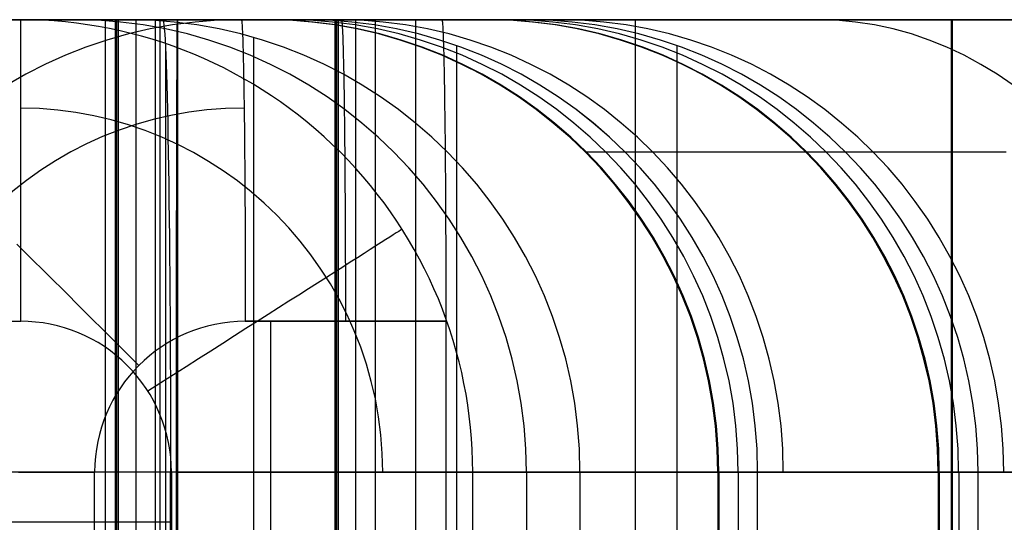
# Model space of a CAD drawing. Extents: x -879 to 919, y -7 to 33.
# Tile 4 of 66: x -843 to -804, y 13 to 33. Entities that reach past the tile are written whole.
import ezdxf

# ---------------------------------------------------------------- set-up
doc = ezdxf.new("R2010")
doc.units = 0
doc.layers.add('IGES_LEVEL_0', color=7, linetype='CONTINUOUS')

msp = doc.modelspace()

# ---------------------------------------------------------------- linework, layer by layer
at = {"layer": 'IGES_LEVEL_0'}
for p, q in [((-834.439, 33.426, 1460.457), (-861.271, 33.426, -92.538)), ((-826.44, 33.426, 1460.319), (-853.272, 33.426, -92.677)), ((-843.222, 33.426, -89.852), (-851.223, 33.426, -89.854)), ((-841.088, 33.426, 33.648), (-849.089, 33.426, 33.648)), ((-847.855, 33.426, 683.906), (-839.855, 33.426, 683.874)), ((-846.955, 33.426, 157.148), (-838.954, 33.426, 157.148)), ((-838.954, 33.426, 157.148), (-846.955, 33.426, 157.148)), ((-846.36, 33.426, 163.15), (-757.682, 33.426, 163.15)), ((-842.914, 33.426, 506.794), (-844.796, 33.426, 860.986)), ((-843.222, 33.426, -89.852), (-838.954, 33.426, 157.148)), ((-839.856, 33.426, 683.821), (-839.856, -6.574, 683.821)), ((-839.341, 33.426, 574.594), (-839.468, 33.426, 580.923)), ((-839.468, 33.426, 580.923), (-839.426, 33.426, 587.273)), ((-839.468, 33.426, 580.923), (-839.468, -6.574, 580.923)), ((-839.447, 33.426, 584.098), (-839.447, -6.574, 584.098)), ((-839.426, 33.426, 587.273), (-837.855, 33.426, 677.273)), ((-839.426, 33.426, 587.273), (-839.426, -6.574, 587.273)), ((-839.405, 33.426, 577.758), (-839.405, -6.574, 577.758)), ((-838.96, 33.426, 566.522), (-839.341, 33.426, 574.594)), ((-839.341, 33.426, 574.594), (-839.341, -6.574, 574.594)), ((-838.665, 33.426, 562.52), (-838.96, 33.426, 566.522)), ((-757.682, 33.426, 157.148), (-838.954, 33.426, 157.148)), ((-838.297, 33.426, 558.544), (-838.665, 33.426, 562.52)), ((-838.641, 33.426, 632.273), (-838.641, -6.574, 632.273)), ((-837.855, 33.426, 554.594), (-838.297, 33.426, 558.544)), ((-837.855, -6.574, 677.273), (-837.855, 33.426, 677.273)), ((-831.881, 33.426, 677.273), (-837.855, 33.426, 677.273)), ((-837.337, 33.426, 550.672), (-837.855, 33.426, 554.594)), ((-837.667, 33.426, 677.631), (-837.567, 33.426, 683.432)), ((-766.539, 33.426, 677.429), (-837.667, 33.426, 677.631)), ((-837.667, -6.574, 677.631), (-837.667, 33.426, 677.631)), ((-837.567, 33.426, 683.432), (-766.539, 33.426, 683.432)), ((-836.74, 33.426, 546.78), (-837.337, 33.426, 550.672)), ((-775.306, 33.426, 1203.537), (-836.994, 33.426, 1203.537)), ((-836.994, 33.426, 1203.537), (-836.981, 33.426, 1197.536)), ((-836.981, 33.426, 1197.536), (-775.282, 33.426, 1197.536)), ((-836.981, 33.426, 1197.536), (-836.981, -6.574, 1197.536)), ((-830.727, 33.426, 547.268), (-836.82, 33.426, 547.268)), ((-836.063, 33.426, 542.919), (-836.74, 33.426, 546.78)), ((-835.304, 33.426, 539.091), (-836.063, 33.426, 542.919)), ((-834.46, 33.426, 535.298), (-835.304, 33.426, 539.091)), ((-833.529, 33.426, 531.541), (-834.46, 33.426, 535.298)), ((-834.439, 33.426, 1460.457), (-834.435, 33.423, 1460.661)), ((-826.44, 33.426, 1460.319), (-834.439, 33.426, 1460.457)), ((-834.439, 33.426, 1460.457), (-826.861, 33.426, 1460.326)), ((-834.435, 33.423, 1460.661), (-834.432, 33.414, 1460.866)), ((-834.432, 33.414, 1460.866), (-834.428, 33.399, 1461.073)), ((-834.428, 33.399, 1461.073), (-834.424, 33.378, 1461.281)), ((-834.424, 33.378, 1461.281), (-834.421, 33.35, 1461.491)), ((-834.421, 33.35, 1461.491), (-834.417, 33.315, 1461.702)), ((-832.51, 33.426, 527.821), (-833.529, 33.426, 531.541)), ((-833.422, 33.426, 587.112), (-833.466, 33.426, 582.572)), ((-833.466, 33.426, 582.572), (-833.443, 33.426, 578.214)), ((-833.443, 33.426, 578.214), (-833.466, 33.426, 582.572)), ((-833.466, 33.426, 582.572), (-833.422, 33.426, 587.112)), ((-833.443, 33.426, 578.214), (-833.129, 33.426, 569.701)), ((-831.881, 33.426, 677.273), (-833.422, 33.426, 587.112)), ((-833.422, 33.426, 587.112), (-831.881, 33.426, 677.273)), ((-833.129, 33.426, 569.701), (-832.576, 33.426, 561.94)), ((-832.576, 33.426, 561.94), (-832.196, 33.426, 558.067)), ((-831.4, 33.426, 524.141), (-832.51, 33.426, 527.821)), ((-832.196, 33.426, 558.067), (-831.742, 33.426, 554.203)), ((-831.742, 33.426, 554.203), (-831.211, 33.426, 550.349)), ((-830.198, 33.426, 520.501), (-831.4, 33.426, 524.141)), ((-831.211, 33.426, 550.349), (-830.599, 33.426, 546.508)), ((-830.586, 33.426, 1094.856), (-830.713, 33.426, 1101.185)), ((-830.713, 33.426, 1101.185), (-830.671, 33.426, 1107.535)), ((-830.713, 33.426, 1101.185), (-830.713, -6.574, 1101.185)), ((-830.692, 33.426, 1104.36), (-830.692, -6.574, 1104.36)), ((-830.671, 33.426, 1107.535), (-829.1, 33.426, 1197.536)), ((-830.671, 33.426, 1107.535), (-830.671, -6.574, 1107.535)), ((-830.65, 33.426, 1098.02), (-830.65, -6.574, 1098.02)), ((-830.599, 33.426, 546.508), (-830.053, 33.426, 543.47)), ((-830.205, 33.426, 1086.784), (-830.586, 33.426, 1094.856)), ((-830.586, 33.426, 1094.856), (-830.586, -6.574, 1094.856)), ((-830.436, 33.423, 1460.591), (-830.439, 33.426, 1460.388)), ((-830.432, 33.414, 1460.797), (-830.436, 33.423, 1460.591)), ((-830.429, 33.399, 1461.004), (-830.432, 33.414, 1460.797)), ((-830.425, 33.378, 1461.212), (-830.429, 33.399, 1461.004)), ((-830.421, 33.35, 1461.422), (-830.425, 33.378, 1461.212)), ((-830.418, 33.315, 1461.633), (-830.421, 33.35, 1461.422)), ((-829.909, 33.426, 1082.782), (-830.205, 33.426, 1086.784)), ((-828.901, 33.426, 516.904), (-830.198, 33.426, 520.501)), ((-830.053, 33.426, 543.47), (-829.451, 33.426, 540.443)), ((-829.542, 33.426, 1078.806), (-829.909, 33.426, 1082.782)), ((-829.886, 33.426, 1152.535), (-829.886, -6.574, 1152.535)), ((-829.1, 33.426, 1074.856), (-829.542, 33.426, 1078.806)), ((-829.451, 33.426, 540.443), (-828.793, 33.426, 537.427)), ((-829.1, -6.574, 1197.536), (-829.1, 33.426, 1197.536)), ((-829.1, 33.426, 1197.536), (-823.104, 33.426, 1197.536)), ((-828.582, 33.426, 1070.934), (-829.1, 33.426, 1074.856)), ((-827.507, 33.426, 513.351), (-828.901, 33.426, 516.904)), ((-828.793, 33.426, 537.427), (-828.076, 33.426, 534.426)), ((-827.985, 33.426, 1067.042), (-828.582, 33.426, 1070.934)), ((-828.076, 33.426, 534.426), (-827.298, 33.426, 531.439)), ((-821.948, 33.426, 1067.53), (-828.065, 33.426, 1067.53)), ((-827.308, 33.426, 1063.181), (-827.985, 33.426, 1067.042)), ((-826.015, 33.426, 509.843), (-827.507, 33.426, 513.351)), ((-827.507, 33.426, 513.351), (-827.507, -6.574, 513.351)), ((-826.549, 33.426, 1059.353), (-827.308, 33.426, 1063.181)), ((-827.298, 33.426, 531.439), (-826.458, 33.426, 528.469)), ((-826.861, 33.426, 1460.326), (-826.44, 33.426, 1460.319)), ((-825.704, 33.426, 1055.56), (-826.549, 33.426, 1059.353)), ((-826.458, 33.426, 528.469), (-825.554, 33.426, 525.518)), ((-826.436, 33.423, 1460.522), (-826.44, 33.426, 1460.319)), ((-826.433, 33.414, 1460.728), (-826.436, 33.423, 1460.522)), ((-826.429, 33.399, 1460.935), (-826.433, 33.414, 1460.728)), ((-826.426, 33.378, 1461.143), (-826.429, 33.399, 1460.935)), ((-826.422, 33.35, 1461.353), (-826.426, 33.378, 1461.143)), ((-826.418, 33.315, 1461.564), (-826.422, 33.35, 1461.353)), ((-824.422, 33.426, 506.383), (-826.015, 33.426, 509.843)), ((-824.774, 33.426, 1051.803), (-825.704, 33.426, 1055.56)), ((-825.554, 33.426, 525.518), (-824.584, 33.426, 522.588)), ((-823.755, 33.426, 1048.083), (-824.774, 33.426, 1051.803)), ((-824.688, 33.426, 1102.834), (-824.665, 33.426, 1098.476)), ((-824.665, 33.426, 1098.476), (-824.688, 33.426, 1102.834)), ((-824.644, 33.426, 1107.374), (-824.688, 33.426, 1102.834)), ((-824.688, 33.426, 1102.834), (-824.644, 33.426, 1107.374)), ((-824.665, 33.426, 1098.476), (-824.351, 33.426, 1089.963)), ((-823.104, 33.426, 1197.536), (-824.644, 33.426, 1107.374)), ((-824.644, 33.426, 1107.374), (-823.104, 33.426, 1197.536)), ((-824.584, 33.426, 522.588), (-823.315, 33.426, 519.053)), ((-822.726, 33.426, 502.971), (-824.422, 33.426, 506.383)), ((-824.351, 33.426, 1089.963), (-823.798, 33.426, 1082.202)), ((-823.798, 33.426, 1082.202), (-823.418, 33.426, 1078.33)), ((-822.645, 33.426, 1044.403), (-823.755, 33.426, 1048.083)), ((-823.418, 33.426, 1078.33), (-822.964, 33.426, 1074.465)), ((-823.315, 33.426, 519.053), (-821.944, 33.426, 515.557)), ((-822.964, 33.426, 1074.465), (-822.433, 33.426, 1070.611)), ((-820.925, 33.426, 499.609), (-822.726, 33.426, 502.971)), ((-821.443, 33.426, 1040.763), (-822.645, 33.426, 1044.403)), ((-822.433, 33.426, 1070.611), (-821.82, 33.426, 1066.77)), ((-821.944, 33.426, 515.557), (-820.47, 33.426, 512.103)), ((-821.82, 33.426, 1066.77), (-821.274, 33.426, 1063.732)), ((-820.146, 33.426, 1037.166), (-821.443, 33.426, 1040.763)), ((-821.274, 33.426, 1063.732), (-820.673, 33.426, 1060.705)), ((-819.018, 33.426, 496.3), (-820.925, 33.426, 499.609)), ((-820.673, 33.426, 1060.705), (-820.015, 33.426, 1057.689)), ((-820.47, 33.426, 512.103), (-818.892, 33.426, 508.695)), ((-818.752, 33.426, 1033.613), (-820.146, 33.426, 1037.166)), ((-820.015, 33.426, 1057.689), (-819.297, 33.426, 1054.688)), ((-819.297, 33.426, 1054.688), (-818.52, 33.426, 1051.701)), ((-817.001, 33.426, 493.043), (-819.018, 33.426, 496.3)), ((-818.892, 33.426, 508.695), (-817.209, 33.426, 505.339)), ((-817.26, 33.426, 1030.105), (-818.752, 33.426, 1033.613)), ((-818.752, 33.426, 1033.613), (-818.752, -6.574, 1033.613)), ((-818.52, 33.426, 1051.701), (-817.68, 33.426, 1048.731)), ((-817.68, 33.426, 1048.731), (-816.776, 33.426, 1045.78)), ((-815.667, 33.426, 1026.645), (-817.26, 33.426, 1030.105)), ((-817.209, 33.426, 505.339), (-815.419, 33.426, 502.037)), ((-814.874, 33.426, 489.842), (-817.001, 33.426, 493.043)), ((-816.776, 33.426, 1045.78), (-815.806, 33.426, 1042.85)), ((-815.806, 33.426, 1042.85), (-814.536, 33.426, 1039.315)), ((-813.971, 33.426, 1023.233), (-815.667, 33.426, 1026.645)), ((-815.419, 33.426, 502.037), (-813.524, 33.426, 498.795)), ((-812.634, 33.426, 486.697), (-814.874, 33.426, 489.842)), ((-814.536, 33.426, 1039.315), (-813.166, 33.426, 1035.819)), ((-812.17, 33.426, 1019.871), (-813.971, 33.426, 1023.233)), ((-813.524, 33.426, 498.795), (-811.524, 33.426, 495.616)), ((-813.166, 33.426, 1035.819), (-811.692, 33.426, 1032.365)), ((-810.279, 33.426, 483.611), (-812.634, 33.426, 486.697)), ((-810.263, 33.426, 1016.562), (-812.17, 33.426, 1019.871)), ((-811.692, 33.426, 1032.365), (-810.114, 33.426, 1028.957)), ((-811.524, 33.426, 495.616), (-809.98, 33.426, 493.314)), ((-807.807, 33.426, 480.584), (-810.279, 33.426, 483.611)), ((-808.246, 33.426, 1013.305), (-810.263, 33.426, 1016.562)), ((-810.114, 33.426, 1028.957), (-808.43, 33.426, 1025.601)), ((-809.98, 33.426, 493.314), (-808.38, 33.426, 491.05)), ((-808.43, 33.426, 1025.601), (-806.641, 33.426, 1022.299)), ((-808.38, 33.426, 491.05), (-806.725, 33.426, 488.826)), ((-806.119, 33.426, 1010.104), (-808.246, 33.426, 1013.305)), ((-805.216, 33.426, 477.618), (-807.807, 33.426, 480.584)), ((-806.725, 33.426, 488.826), (-805.016, 33.426, 486.644)), ((-806.641, 33.426, 1022.299), (-804.746, 33.426, 1019.057)), ((-806.132, 33.426, 1197.536), (-806.132, -6.574, 1197.536)), ((-803.879, 33.426, 1006.959), (-806.119, 33.426, 1010.104)), ((-802.504, 33.426, 474.716), (-805.216, 33.426, 477.618)), ((-805.016, 33.426, 486.644), (-803.253, 33.426, 484.505)), ((-804.746, 33.426, 1019.057), (-802.745, 33.426, 1015.878)), ((-834.417, 33.315, 1461.702), (-834.413, 33.274, 1461.914)), ((-834.413, 33.274, 1461.914), (-834.41, 33.226, 1462.127)), ((-834.41, 33.226, 1462.127), (-834.406, 33.171, 1462.34)), ((-834.406, 33.171, 1462.34), (-834.402, 33.109, 1462.554)), ((-834.402, 33.109, 1462.554), (-834.399, 33.04, 1462.768)), ((-834.399, 33.04, 1462.768), (-834.395, 32.963, 1462.982)), ((-834.395, 32.963, 1462.982), (-834.391, 32.879, 1463.196)), ((-830.414, 33.274, 1461.845), (-830.418, 33.315, 1461.633)), ((-830.41, 33.226, 1462.057), (-830.414, 33.274, 1461.845)), ((-830.407, 33.171, 1462.271), (-830.41, 33.226, 1462.057)), ((-830.403, 33.109, 1462.485), (-830.407, 33.171, 1462.271)), ((-830.399, 33.04, 1462.699), (-830.403, 33.109, 1462.485)), ((-830.396, 32.963, 1462.913), (-830.399, 33.04, 1462.699)), ((-830.392, 32.879, 1463.127), (-830.396, 32.963, 1462.913)), ((-826.415, 33.274, 1461.776), (-826.418, 33.315, 1461.564)), ((-826.411, 33.226, 1461.988), (-826.415, 33.274, 1461.776)), ((-826.407, 33.171, 1462.202), (-826.411, 33.226, 1461.988)), ((-826.404, 33.109, 1462.415), (-826.407, 33.171, 1462.202)), ((-826.4, 33.04, 1462.629), (-826.404, 33.109, 1462.415)), ((-826.396, 32.963, 1462.844), (-826.4, 33.04, 1462.629)), ((-826.392, 32.879, 1463.057), (-826.396, 32.963, 1462.844)), ((-834.391, 32.879, 1463.196), (-834.388, 32.788, 1463.409)), ((-834.388, 32.788, 1463.409), (-834.384, 32.69, 1463.622)), ((-834.384, 32.69, 1463.622), (-834.38, 32.584, 1463.834)), ((-834.38, 32.584, 1463.834), (-834.377, 32.47, 1464.046)), ((-833.953, 32.718, 157.148), (-833.953, -5.865, 157.148)), ((-830.388, 32.788, 1463.34), (-830.392, 32.879, 1463.127)), ((-830.385, 32.69, 1463.553), (-830.388, 32.788, 1463.34)), ((-830.381, 32.584, 1463.765), (-830.385, 32.69, 1463.553)), ((-830.377, 32.47, 1463.977), (-830.381, 32.584, 1463.765)), ((-826.389, 32.788, 1463.271), (-826.392, 32.879, 1463.057)), ((-826.385, 32.69, 1463.484), (-826.389, 32.788, 1463.271)), ((-826.381, 32.584, 1463.696), (-826.385, 32.69, 1463.484)), ((-826.378, 32.47, 1463.908), (-826.381, 32.584, 1463.696)), ((-837.462, 32.361, 689.532), (-837.462, -5.509, 689.532)), ((-837.007, 32.397, 1209.536), (-837.007, -5.545, 1209.536)), ((-834.377, 32.47, 1464.046), (-834.373, 32.35, 1464.256)), ((-834.373, 32.35, 1464.256), (-834.369, 32.221, 1464.464)), ((-834.369, 32.221, 1464.464), (-834.366, 32.086, 1464.671)), ((-830.374, 32.35, 1464.187), (-830.377, 32.47, 1463.977)), ((-830.37, 32.221, 1464.395), (-830.374, 32.35, 1464.187)), ((-830.366, 32.086, 1464.602), (-830.37, 32.221, 1464.395)), ((-826.374, 32.35, 1464.118), (-826.378, 32.47, 1463.908)), ((-826.371, 32.221, 1464.326), (-826.374, 32.35, 1464.118)), ((-826.367, 32.086, 1464.533), (-826.371, 32.221, 1464.326)), ((-825.867, 32.392, 677.273), (-825.867, -5.539, 677.273)), ((-817.101, 32.396, 1197.536), (-817.101, -5.543, 1197.536)), ((-834.366, 32.086, 1464.671), (-834.362, 31.943, 1464.876)), ((-834.362, 31.943, 1464.876), (-834.359, 31.792, 1465.079)), ((-834.359, 31.792, 1465.079), (-834.355, 31.635, 1465.28)), ((-830.363, 31.943, 1464.807), (-830.366, 32.086, 1464.602)), ((-830.359, 31.792, 1465.01), (-830.363, 31.943, 1464.807)), ((-830.356, 31.635, 1465.211), (-830.359, 31.792, 1465.01)), ((-826.363, 31.943, 1464.738), (-826.367, 32.086, 1464.533)), ((-826.36, 31.792, 1464.941), (-826.363, 31.943, 1464.738)), ((-826.356, 31.635, 1465.142), (-826.36, 31.792, 1464.941)), ((-834.355, 31.635, 1465.28), (-834.352, 31.47, 1465.478)), ((-834.352, 31.47, 1465.478), (-834.348, 31.299, 1465.673)), ((-830.352, 31.47, 1465.409), (-830.356, 31.635, 1465.211)), ((-830.349, 31.299, 1465.604), (-830.352, 31.47, 1465.409)), ((-826.353, 31.47, 1465.34), (-826.356, 31.635, 1465.142)), ((-826.35, 31.299, 1465.535), (-826.353, 31.47, 1465.34)), ((-834.348, 31.299, 1465.673), (-834.345, 31.12, 1465.866)), ((-834.345, 31.12, 1465.866), (-834.342, 30.935, 1466.055)), ((-830.346, 31.12, 1465.796), (-830.349, 31.299, 1465.604)), ((-830.342, 30.935, 1465.986), (-830.346, 31.12, 1465.796)), ((-826.346, 31.12, 1465.727), (-826.35, 31.299, 1465.535)), ((-826.343, 30.935, 1465.916), (-826.346, 31.12, 1465.727)), ((-834.342, 30.935, 1466.055), (-834.339, 30.743, 1466.24)), ((-834.339, 30.743, 1466.24), (-834.336, 30.544, 1466.422)), ((-830.339, 30.743, 1466.171), (-830.342, 30.935, 1465.986)), ((-830.336, 30.544, 1466.353), (-830.339, 30.743, 1466.171)), ((-826.34, 30.743, 1466.102), (-826.343, 30.935, 1465.916)), ((-826.337, 30.544, 1466.284), (-826.34, 30.743, 1466.102)), ((-834.336, 30.544, 1466.422), (-834.332, 30.339, 1466.601)), ((-834.332, 30.339, 1466.601), (-834.329, 30.128, 1466.775)), ((-830.333, 30.339, 1466.532), (-830.336, 30.544, 1466.353)), ((-830.33, 30.128, 1466.706), (-830.333, 30.339, 1466.532)), ((-826.334, 30.339, 1466.463), (-826.337, 30.544, 1466.284)), ((-826.331, 30.128, 1466.637), (-826.334, 30.339, 1466.463)), ((-834.329, 30.128, 1466.775), (-834.327, 29.912, 1466.945)), ((-834.327, 29.912, 1466.945), (-834.324, 29.689, 1467.111)), ((-830.327, 29.912, 1466.876), (-830.33, 30.128, 1466.706)), ((-830.324, 29.689, 1467.042), (-830.327, 29.912, 1466.876)), ((-826.328, 29.912, 1466.807), (-826.331, 30.128, 1466.637)), ((-826.325, 29.689, 1466.973), (-826.328, 29.912, 1466.807)), ((-834.324, 29.689, 1467.111), (-834.321, 29.461, 1467.272)), ((-834.321, 29.461, 1467.272), (-834.318, 29.228, 1467.429)), ((-830.321, 29.461, 1467.203), (-830.324, 29.689, 1467.042)), ((-830.319, 29.228, 1467.36), (-830.321, 29.461, 1467.203)), ((-826.322, 29.461, 1467.134), (-826.325, 29.689, 1466.973)), ((-826.319, 29.228, 1467.291), (-826.322, 29.461, 1467.134)), ((-834.318, 29.228, 1467.429), (-834.316, 28.99, 1467.581)), ((-830.316, 28.99, 1467.511), (-830.319, 29.228, 1467.36)), ((-826.317, 28.99, 1467.442), (-826.319, 29.228, 1467.291)), ((-834.316, 28.99, 1467.581), (-834.313, 28.747, 1467.727)), ((-834.313, 28.747, 1467.727), (-834.311, 28.5, 1467.869)), ((-830.314, 28.747, 1467.658), (-830.316, 28.99, 1467.511)), ((-830.311, 28.5, 1467.8), (-830.314, 28.747, 1467.658)), ((-826.314, 28.747, 1467.589), (-826.317, 28.99, 1467.442)), ((-826.312, 28.5, 1467.731), (-826.314, 28.747, 1467.589)), ((-834.311, 28.5, 1467.869), (-834.308, 28.248, 1468.006)), ((-834.308, 28.248, 1468.006), (-834.306, 27.993, 1468.137)), ((-830.309, 28.248, 1467.937), (-830.311, 28.5, 1467.8)), ((-830.307, 27.993, 1468.068), (-830.309, 28.248, 1467.937)), ((-826.309, 28.248, 1467.867), (-826.312, 28.5, 1467.731)), ((-826.307, 27.993, 1467.999), (-826.309, 28.248, 1467.867)), ((-834.306, 27.993, 1468.137), (-834.304, 27.734, 1468.263)), ((-830.304, 27.734, 1468.194), (-830.307, 27.993, 1468.068)), ((-826.305, 27.734, 1468.125), (-826.307, 27.993, 1467.999)), ((-820.444, 28.154, 570.843), (-820.716, 28.154, 578.378)), ((-820.217, 28.154, 567.096), (-820.444, 28.154, 570.843)), ((-819.925, 28.154, 563.366), (-820.217, 28.154, 567.096)), ((-819.565, 28.154, 559.653), (-819.925, 28.154, 563.366)), ((-819.136, 28.154, 555.961), (-819.565, 28.154, 559.653)), ((-818.632, 28.154, 552.292), (-819.136, 28.154, 555.961)), ((-818.052, 28.154, 548.648), (-818.632, 28.154, 552.292)), ((-817.488, 28.154, 545.53), (-818.052, 28.154, 548.648)), ((-816.864, 28.154, 542.435), (-817.488, 28.154, 545.53)), ((-816.176, 28.154, 539.363), (-816.864, 28.154, 542.435)), ((-815.424, 28.154, 536.318), (-816.176, 28.154, 539.363)), ((-814.606, 28.154, 533.301), (-815.424, 28.154, 536.318)), ((-813.719, 28.154, 530.314), (-814.606, 28.154, 533.301)), ((-812.764, 28.154, 527.36), (-813.719, 28.154, 530.314)), ((-811.737, 28.154, 524.439), (-812.764, 28.154, 527.36)), ((-811.666, 28.154, 1091.105), (-811.938, 28.154, 1098.64)), ((-810.639, 28.154, 521.556), (-811.737, 28.154, 524.439)), ((-811.438, 28.154, 1087.358), (-811.666, 28.154, 1091.105)), ((-811.147, 28.154, 1083.628), (-811.438, 28.154, 1087.358)), ((-810.787, 28.154, 1079.915), (-811.147, 28.154, 1083.628)), ((-810.357, 28.154, 1076.223), (-810.787, 28.154, 1079.915)), ((-809.467, 28.154, 518.711), (-810.639, 28.154, 521.556)), ((-809.854, 28.154, 1072.554), (-810.357, 28.154, 1076.223)), ((-809.274, 28.154, 1068.91), (-809.854, 28.154, 1072.554)), ((-808.221, 28.154, 515.907), (-809.467, 28.154, 518.711)), ((-808.71, 28.154, 1065.792), (-809.274, 28.154, 1068.91)), ((-808.086, 28.154, 1062.697), (-808.71, 28.154, 1065.792)), ((-806.901, 28.154, 513.147), (-808.221, 28.154, 515.907)), ((-807.398, 28.154, 1059.626), (-808.086, 28.154, 1062.697)), ((-806.646, 28.154, 1056.58), (-807.398, 28.154, 1059.626)), ((-805.505, 28.154, 510.431), (-806.901, 28.154, 513.147)), ((-805.828, 28.154, 1053.563), (-806.646, 28.154, 1056.58)), ((-804.941, 28.154, 1050.576), (-805.828, 28.154, 1053.563)), ((-804.034, 28.154, 507.762), (-805.505, 28.154, 510.431)), ((-803.985, 28.154, 1047.622), (-804.941, 28.154, 1050.576)), ((-834.304, 27.734, 1468.263), (-834.302, 27.471, 1468.383)), ((-834.302, 27.471, 1468.383), (-834.3, 27.206, 1468.498)), ((-830.302, 27.471, 1468.314), (-830.304, 27.734, 1468.194)), ((-830.3, 27.206, 1468.429), (-830.302, 27.471, 1468.314)), ((-826.303, 27.471, 1468.245), (-826.305, 27.734, 1468.125)), ((-826.301, 27.206, 1468.36), (-826.303, 27.471, 1468.245)), ((-834.3, 27.206, 1468.498), (-834.298, 26.938, 1468.608)), ((-830.298, 26.938, 1468.538), (-830.3, 27.206, 1468.429)), ((-826.299, 26.938, 1468.469), (-826.301, 27.206, 1468.36)), ((-834.298, 26.938, 1468.608), (-834.296, 26.667, 1468.711)), ((-834.296, 26.667, 1468.711), (-834.294, 26.394, 1468.809)), ((-830.297, 26.667, 1468.642), (-830.298, 26.938, 1468.538)), ((-830.295, 26.394, 1468.74), (-830.297, 26.667, 1468.642)), ((-826.297, 26.667, 1468.573), (-826.299, 26.938, 1468.469)), ((-826.295, 26.394, 1468.671), (-826.297, 26.667, 1468.573)), ((-834.294, 26.394, 1468.809), (-834.293, 26.12, 1468.902)), ((-830.293, 26.12, 1468.833), (-830.295, 26.394, 1468.74)), ((-826.294, 26.12, 1468.764), (-826.295, 26.394, 1468.671)), ((-834.293, 26.12, 1468.902), (-834.291, 25.843, 1468.988)), ((-830.292, 25.843, 1468.919), (-830.293, 26.12, 1468.833)), ((-826.292, 25.843, 1468.85), (-826.294, 26.12, 1468.764)), ((-834.291, 25.843, 1468.988), (-834.29, 25.566, 1469.069)), ((-834.29, 25.566, 1469.069), (-834.288, 25.287, 1469.145)), ((-830.29, 25.566, 1469), (-830.292, 25.843, 1468.919)), ((-830.289, 25.287, 1469.076), (-830.29, 25.566, 1469)), ((-826.291, 25.566, 1468.931), (-826.292, 25.843, 1468.85)), ((-826.29, 25.287, 1469.007), (-826.291, 25.566, 1468.931)), ((-834.288, 25.287, 1469.145), (-834.287, 25.008, 1469.214)), ((-830.288, 25.008, 1469.145), (-830.289, 25.287, 1469.076)), ((-826.288, 25.008, 1469.076), (-826.29, 25.287, 1469.007)), ((-834.287, 25.008, 1469.214), (-834.286, 24.728, 1469.278)), ((-834.286, 24.728, 1469.278), (-834.285, 24.448, 1469.337)), ((-830.287, 24.728, 1469.209), (-830.288, 25.008, 1469.145)), ((-830.286, 24.448, 1469.268), (-830.287, 24.728, 1469.209)), ((-826.287, 24.728, 1469.14), (-826.288, 25.008, 1469.076)), ((-826.286, 24.448, 1469.199), (-826.287, 24.728, 1469.14)), ((-843.373, 24.493, 1468.162), (-843.19, 24.312, 1468.29)), ((-843.19, 24.312, 1468.29), (-843.005, 24.129, 1468.413)), ((-834.285, 24.448, 1469.337), (-834.284, 24.168, 1469.39)), ((-830.285, 24.168, 1469.321), (-830.286, 24.448, 1469.268)), ((-826.285, 24.168, 1469.252), (-826.286, 24.448, 1469.199)), ((-843.005, 24.129, 1468.413), (-842.818, 23.944, 1468.53)), ((-842.818, 23.944, 1468.53), (-842.628, 23.756, 1468.642)), ((-834.284, 24.168, 1469.39), (-834.283, 23.889, 1469.437)), ((-830.284, 23.889, 1469.368), (-830.285, 24.168, 1469.321)), ((-826.285, 23.889, 1469.299), (-826.285, 24.168, 1469.252)), ((-842.628, 23.756, 1468.642), (-842.436, 23.566, 1468.748)), ((-842.436, 23.566, 1468.748), (-842.243, 23.375, 1468.849)), ((-834.283, 23.889, 1469.437), (-834.283, 23.61, 1469.479)), ((-834.283, 23.61, 1469.479), (-834.282, 23.332, 1469.516)), ((-830.283, 23.61, 1469.41), (-830.284, 23.889, 1469.368)), ((-830.283, 23.332, 1469.447), (-830.283, 23.61, 1469.41)), ((-826.284, 23.61, 1469.341), (-826.285, 23.889, 1469.299)), ((-826.283, 23.332, 1469.378), (-826.284, 23.61, 1469.341)), ((-842.243, 23.375, 1468.849), (-842.049, 23.182, 1468.943)), ((-842.049, 23.182, 1468.943), (-841.853, 22.988, 1469.032)), ((-834.282, 23.332, 1469.516), (-834.282, 23.055, 1469.548)), ((-830.282, 23.055, 1469.479), (-830.283, 23.332, 1469.447)), ((-826.283, 23.055, 1469.41), (-826.283, 23.332, 1469.378)), ((-841.853, 22.988, 1469.032), (-841.656, 22.792, 1469.116)), ((-841.656, 22.792, 1469.116), (-841.458, 22.596, 1469.193)), ((-834.282, 23.055, 1469.548), (-834.281, 22.779, 1469.574)), ((-834.281, 22.779, 1469.574), (-834.281, 22.505, 1469.596)), ((-830.282, 22.779, 1469.505), (-830.282, 23.055, 1469.479)), ((-830.281, 22.505, 1469.526), (-830.282, 22.779, 1469.505)), ((-826.282, 22.779, 1469.436), (-826.283, 23.055, 1469.41)), ((-826.282, 22.505, 1469.457), (-826.282, 22.779, 1469.436)), ((-841.458, 22.596, 1469.193), (-841.26, 22.399, 1469.265)), ((-841.26, 22.399, 1469.265), (-841.062, 22.202, 1469.331)), ((-834.281, 22.505, 1469.596), (-834.28, 21.961, 1469.624)), ((-830.281, 21.961, 1469.554), (-830.281, 22.505, 1469.526)), ((-826.281, 21.961, 1469.485), (-826.282, 22.505, 1469.457)), ((-841.062, 22.202, 1469.331), (-840.863, 22.004, 1469.392)), ((-840.863, 22.004, 1469.392), (-840.664, 21.806, 1469.447)), ((-834.28, 21.961, 1469.624), (-834.28, 21.426, 1469.633)), ((-830.281, 21.426, 1469.564), (-830.281, 21.961, 1469.554)), ((-826.281, 21.426, 1469.494), (-826.281, 21.961, 1469.485)), ((-840.664, 21.806, 1469.447), (-840.465, 21.608, 1469.497)), ((-840.465, 21.608, 1469.497), (-840.266, 21.41, 1469.541)), ((-851.43, 21.426, -101.852), (-843.222, 21.426, -101.852)), ((-840.266, 21.41, 1469.541), (-840.069, 21.213, 1469.579)), ((-840.069, 21.213, 1469.579), (-839.871, 21.016, 1469.613)), ((-834.28, 21.426, 1469.633), (-826.281, 21.426, 1469.494)), ((-826.7, 21.426, 1469.502), (-834.28, 21.426, 1469.633)), ((-833.28, 21.426, 1469.615), (-833.28, 5.426, 1469.615)), ((-826.281, 21.426, 1469.494), (-826.7, 21.426, 1469.502)), ((-826.281, 5.426, 1469.494), (-826.281, 21.426, 1469.494)), ((-839.871, 21.016, 1469.613), (-839.675, 20.82, 1469.641)), ((-839.675, 20.82, 1469.641), (-839.479, 20.625, 1469.664)), ((-839.479, 20.625, 1469.664), (-839.285, 20.431, 1469.682)), ((-839.285, 20.431, 1469.682), (-838.9, 20.047, 1469.703)), ((-838.9, 20.047, 1469.703), (-838.522, 19.669, 1469.706)), ((-757.682, 15.426, 181.15), (-846.36, 15.426, 181.15)), ((-843.025, 15.426, 1469.541), (-843.306, 15.426, 1469.493)), ((-843.306, 15.426, 1469.493), (-843.025, 15.426, 1469.541)), ((-842.745, 15.426, 1469.584), (-843.025, 15.426, 1469.541)), ((-843.025, 15.426, 1469.541), (-842.745, 15.426, 1469.584)), ((-842.465, 15.426, 1469.621), (-842.745, 15.426, 1469.584)), ((-842.745, 15.426, 1469.584), (-842.465, 15.426, 1469.621)), ((-842.186, 15.426, 1469.653), (-842.465, 15.426, 1469.621)), ((-842.465, 15.426, 1469.621), (-842.186, 15.426, 1469.653)), ((-841.909, 15.426, 1469.68), (-842.186, 15.426, 1469.653)), ((-842.186, 15.426, 1469.653), (-841.909, 15.426, 1469.68)), ((-841.633, 15.426, 1469.701), (-841.909, 15.426, 1469.68)), ((-841.909, 15.426, 1469.68), (-841.633, 15.426, 1469.701)), ((-841.358, 15.426, 1469.718), (-841.633, 15.426, 1469.701)), ((-841.633, 15.426, 1469.701), (-841.358, 15.426, 1469.718)), ((-840.814, 15.426, 1469.736), (-841.358, 15.426, 1469.718)), ((-841.358, 15.426, 1469.718), (-840.814, 15.426, 1469.736)), ((-840.279, 15.426, 1469.736), (-840.814, 15.426, 1469.736)), ((-840.814, 15.426, 1469.736), (-840.279, 15.426, 1469.736)), ((-840.279, 11.426, 1469.736), (-840.279, 15.426, 1469.736)), ((-766.539, 15.426, 701.432), (-837.256, 15.426, 701.432)), ((-837.256, 11.426, 701.432), (-837.256, 15.426, 701.432)), ((-837.221, 15.426, -101.852), (-837.221, 11.426, -101.852)), ((-837.032, 15.426, 1221.537), (-775.306, 15.426, 1221.537)), ((-837.032, 15.426, 1221.537), (-837.032, 11.426, 1221.537)), ((-825.223, 11.426, -90.06), (-825.223, 15.426, -90.06)), ((-825.223, 15.426, -90.06), (-820.951, 15.426, 157.148)), ((-823.087, 15.426, 33.544), (-823.087, 11.426, 33.544)), ((-820.951, 11.426, 157.148), (-820.951, 15.426, 157.148)), ((-815.465, 15.426, 582.531), (-815.423, 15.426, 586.871)), ((-815.444, 15.426, 578.446), (-815.465, 15.426, 582.531)), ((-815.465, 15.426, 582.531), (-815.465, 11.426, 582.531)), ((-815.455, 15.426, 580.489), (-815.455, 11.426, 580.489)), ((-815.273, 15.426, 573.09), (-815.444, 15.426, 578.446)), ((-815.444, 15.426, 578.446), (-815.444, 11.426, 578.446)), ((-815.444, 15.426, 584.701), (-815.444, 11.426, 584.701)), ((-815.423, 15.426, 586.871), (-813.878, 15.426, 677.273)), ((-815.423, 15.426, 586.871), (-815.423, 11.426, 586.871)), ((-814.984, 15.426, 567.851), (-815.273, 15.426, 573.09)), ((-814.574, 15.426, 562.727), (-814.984, 15.426, 567.851)), ((-814.651, 15.426, 632.072), (-814.651, 11.426, 632.072)), ((-814.04, 15.426, 557.719), (-814.574, 15.426, 562.727)), ((-813.381, 15.426, 552.825), (-814.04, 15.426, 557.719)), ((-813.878, 11.426, 677.273), (-813.878, 15.426, 677.273)), ((-812.594, 15.426, 548.047), (-813.381, 15.426, 552.825)), ((-811.675, 15.426, 543.382), (-812.594, 15.426, 548.047)), ((-810.623, 15.426, 538.831), (-811.675, 15.426, 543.382)), ((-810.046, 15.426, 536.598), (-810.623, 15.426, 538.831)), ((-809.435, 15.426, 534.393), (-810.046, 15.426, 536.598)), ((-808.789, 15.426, 532.216), (-809.435, 15.426, 534.393)), ((-808.108, 15.426, 530.067), (-808.789, 15.426, 532.216)), ((-807.392, 15.426, 527.947), (-808.108, 15.426, 530.067)), ((-806.64, 15.426, 525.854), (-807.392, 15.426, 527.947)), ((-806.687, 15.426, 1102.794), (-806.645, 15.426, 1107.133)), ((-806.666, 15.426, 1098.708), (-806.687, 15.426, 1102.794)), ((-806.687, 15.426, 1102.794), (-806.687, 11.426, 1102.794)), ((-806.677, 15.426, 1100.751), (-806.677, 11.426, 1100.751)), ((-806.495, 15.426, 1093.352), (-806.666, 15.426, 1098.708)), ((-806.666, 15.426, 1098.708), (-806.666, 11.426, 1098.708)), ((-806.666, 15.426, 1104.963), (-806.666, 11.426, 1104.963)), ((-806.645, 15.426, 1107.133), (-805.102, 15.426, 1197.536)), ((-806.645, 15.426, 1107.133), (-806.645, 11.426, 1107.133)), ((-805.852, 15.426, 523.789), (-806.64, 15.426, 525.854)), ((-806.206, 15.426, 1088.113), (-806.495, 15.426, 1093.352)), ((-805.796, 15.426, 1082.989), (-806.206, 15.426, 1088.113)), ((-806.169, 15.426, 1221.537), (-806.169, 11.426, 1221.537)), ((-805.873, 15.426, 1152.334), (-805.873, 11.426, 1152.334)), ((-805.028, 15.426, 521.752), (-805.852, 15.426, 523.789)), ((-805.262, 15.426, 1077.981), (-805.796, 15.426, 1082.989)), ((-804.603, 15.426, 1073.088), (-805.262, 15.426, 1077.981)), ((-805.102, 11.426, 1197.536), (-805.102, 15.426, 1197.536)), ((-804.167, 15.426, 519.743), (-805.028, 15.426, 521.752)), ((-803.816, 15.426, 1068.309), (-804.603, 15.426, 1073.088)), ((-803.27, 15.426, 517.761), (-804.167, 15.426, 519.743)), ((-837.221, 13.426, -101.852), (-851.43, 13.426, -101.852))]:
    msp.add_line(p, q, dxfattribs=at)
at = {"layer": 'IGES_LEVEL_0', "extrusion": (0.017275, -1.50196e-08, 0.999851)}
msp.add_arc((15.426, 859.543, 1445.824), 18, 0, 90, dxfattribs=at)
at = {"layer": 'IGES_LEVEL_0', "extrusion": (0.011516, 9.36274e-10, 0.999934)}
msp.add_arc((-842.131, 15.426, -99.557), 18, 0.0004, 90.0005, dxfattribs=at)
at = {"layer": 'IGES_LEVEL_0', "extrusion": (1, 1.83634e-07, -2.48912e-07)}
msp.add_arc((21.426, -89.853, -843.222), 12, 270, 0, dxfattribs=at)
at = {"layer": 'IGES_LEVEL_0', "extrusion": (0.017275, 0, 0.999851)}
msp.add_arc((15.426, 841.544, 19.269), 18, 270, 360, dxfattribs=at)
at = {"layer": 'IGES_LEVEL_0'}
for centre, radius, start, end in [((-838.953, 15.425, 157.148), 18.001, 0.0043, 90.0042), ((-831.88, 15.425, 677.273), 18.001, 0.0042, 90.0041), ((-823.103, 15.425, 1197.536), 18.001, 0.0042, 90.0041), ((-843.221, 15.426, -101.852), 6, 0.0042, 90.0043)]:
    msp.add_arc(centre, radius, start, end, dxfattribs=at)
at = {"layer": 'IGES_LEVEL_0', "extrusion": (0.999851, -3.70822e-10, -0.017272)}
msp.add_arc((15.425, 668.865, -849.247), 18.001, 359.9958, 89.9957, dxfattribs=at)
at = {"layer": 'IGES_LEVEL_0', "extrusion": (0.999998, 1.05859e-09, 0.00213)}
msp.add_arc((15.426, 1205.317, -834.429), 18, 360, 89.9999, dxfattribs=at)
at = {"layer": 'IGES_LEVEL_0', "extrusion": (0.002268, -7.05623e-07, 0.999997)}
msp.add_arc((-834.785, 15.426, 580.681), 18.001, 0.0033, 89.9983, dxfattribs=at)
at = {"layer": 'IGES_LEVEL_0', "extrusion": (-0.005228, 0, 0.999986)}
msp.add_arc((-830.409, 15.426, 584.743), 18, 360, 90, dxfattribs=at)
at = {"layer": 'IGES_LEVEL_0', "extrusion": (0.009765, 0, 0.999952)}
msp.add_arc((-839.115, 15.426, 576.676), 18, 360, 90, dxfattribs=at)
at = {"layer": 'IGES_LEVEL_0', "extrusion": (-0.01283, 6.67934e-05, 0.999918)}
msp.add_arc((-825.957, 15.386, 588.862), 18.001, 0.0029, 89.9988, dxfattribs=at)
at = {"layer": 'IGES_LEVEL_0', "extrusion": (-0.012831, 6.58385e-05, 0.999918)}
msp.add_arc((-825.956, 15.387, 588.862), 18.001, 0.0029, 89.9988, dxfattribs=at)
at = {"layer": 'IGES_LEVEL_0', "extrusion": (0.013425, -6.97664e-08, 0.99991)}
msp.add_arc((-841.229, 15.425, 575.871), 18.001, 0.0042, 89.9962, dxfattribs=at)
at = {"layer": 'IGES_LEVEL_0', "extrusion": (0.013425, 6.23464e-08, 0.99991)}
msp.add_arc((-841.229, 15.425, 575.871), 18.001, 0.0042, 89.9962, dxfattribs=at)
at = {"layer": 'IGES_LEVEL_0', "extrusion": (0.017084, 0, 0.999854)}
msp.add_arc((15.426, 843.33, 618.03), 18, 270, 360, dxfattribs=at)
at = {"layer": 'IGES_LEVEL_0', "extrusion": (4.19114e-09, 4.19176e-09, 1)}
msp.add_arc((-831.881, 15.424, 677.273), 18.003, 0.0082, 90.0002, dxfattribs=at)
at = {"layer": 'IGES_LEVEL_0', "extrusion": (-0.168178, -2.82529e-09, 0.985757)}
msp.add_arc((-15.426, -726.858, 678.412), 18, 90, 180, dxfattribs=at)
at = {"layer": 'IGES_LEVEL_0', "extrusion": (0.002255, -7.2093e-07, 0.999997)}
msp.add_arc((-827.173, 15.426, 1100.972), 18.001, 0.0033, 89.9983, dxfattribs=at)
at = {"layer": 'IGES_LEVEL_0', "extrusion": (-0.005242, 0, 0.999986)}
msp.add_arc((-818.896, 15.426, 1104.963), 18, 360, 90, dxfattribs=at)
at = {"layer": 'IGES_LEVEL_0', "extrusion": (0.009752, 0, 0.999952)}
msp.add_arc((-835.404, 15.426, 1097.009), 18, 360, 90, dxfattribs=at)
at = {"layer": 'IGES_LEVEL_0', "extrusion": (-0.012838, 6.67245e-05, 0.999918)}
msp.add_arc((-810.495, 15.351, 1108.975), 18.001, 0.0029, 89.9988, dxfattribs=at)
at = {"layer": 'IGES_LEVEL_0', "extrusion": (-0.012839, 6.58056e-05, 0.999918)}
msp.add_arc((-810.494, 15.352, 1108.975), 18.001, 0.0029, 89.9988, dxfattribs=at)
at = {"layer": 'IGES_LEVEL_0', "extrusion": (0.013411, -8.00143e-08, 0.99991)}
msp.add_arc((-839.422, 15.425, 1096.215), 18.001, 0.0042, 89.9962, dxfattribs=at)
at = {"layer": 'IGES_LEVEL_0', "extrusion": (0.01707, 0, 0.999854)}
msp.add_arc((15.426, 843.427, 1138.377), 18, 270, 0, dxfattribs=at)
at = {"layer": 'IGES_LEVEL_0', "extrusion": (-0.168181, 2.6478e-08, 0.985756)}
msp.add_arc((-15.426, -630.704, 1189.789), 18, 90, 180, dxfattribs=at)
at = {"layer": 'IGES_LEVEL_0', "extrusion": (-0.546605, -3.52167e-09, 0.83739)}
msp.add_arc((-15.426, -408.655, 858.608), 18, 90, 180, dxfattribs=at)
at = {"layer": 'IGES_LEVEL_0', "extrusion": (1, -3.55271e-15, -2e-07)}
msp.add_arc((15.426, 1203.537, -806.169), 18, 0, 90, dxfattribs=at)
at = {"layer": 'IGES_LEVEL_0', "extrusion": (0.017275, -1.02602e-14, 0.999851)}
msp.add_arc((15.426, 859.543, 1452.313), 14.485, 360, 90, dxfattribs=at)
at = {"layer": 'IGES_LEVEL_0', "extrusion": (0.005062, -1.77242e-06, 0.999987)}
msp.add_arc((-842.786, 15.426, -102.605), 14.486, 0.0011, 89.7113, dxfattribs=at)
at = {"layer": 'IGES_LEVEL_0', "extrusion": (-0.536906, 0.843642, -5.64362e-10)}
msp.add_arc((697.094, -89.852, 465.744), 12, 180.8351, 270, dxfattribs=at)
at = {"layer": 'IGES_LEVEL_0', "extrusion": (0.017275, 7.70489e-10, 0.999851)}
msp.add_arc((15.426, 859.543, 1455.001), 6, 0, 90, dxfattribs=at)
at = {"layer": 'IGES_LEVEL_0', "extrusion": (7.49403e-08, 1, -4.55069e-08)}
msp.add_arc((837.221, -89.852, 15.426), 12, 180.9898, 270, dxfattribs=at)

doc.saveas('drawing.dxf')
